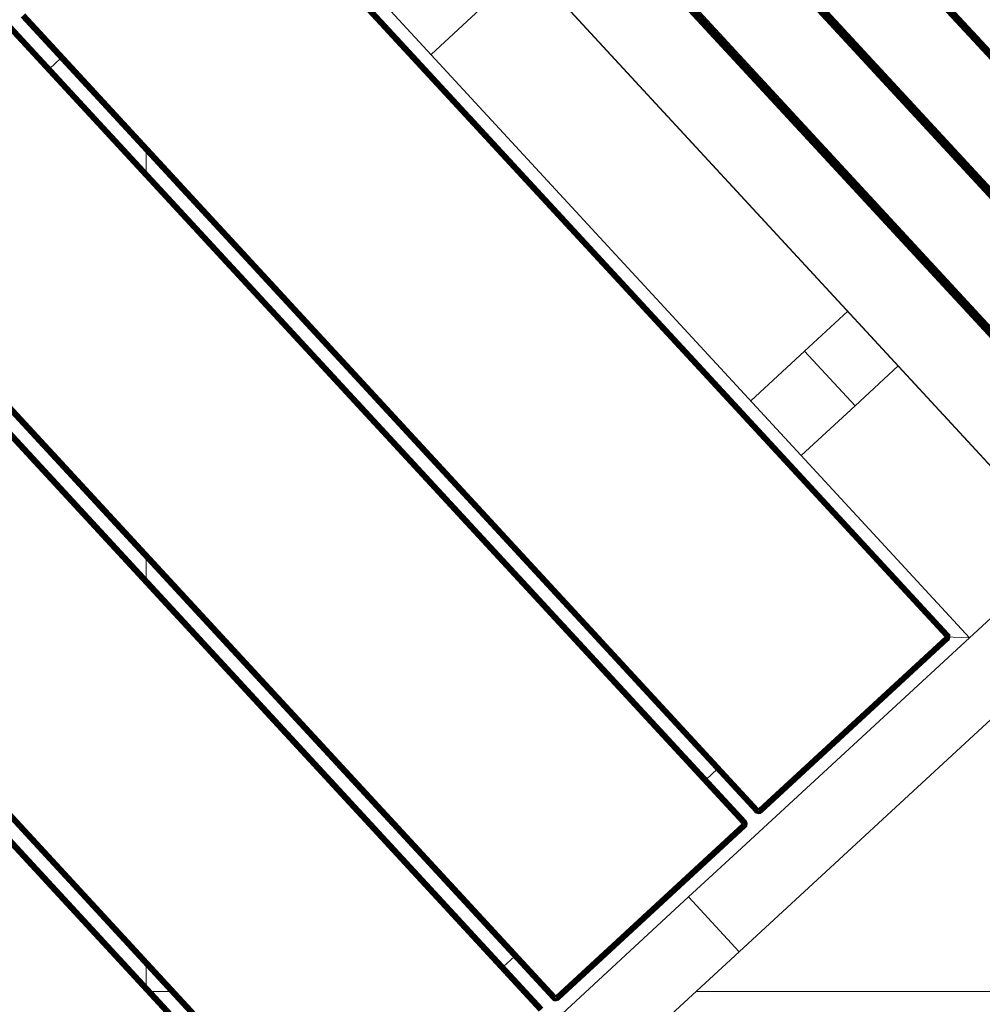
# Model space of a CAD drawing. Header units: millimetres. Extents: x -68595 to 26741, y -534 to 35396.
# Tile 129 of 172: x -54562 to -54174, y 28596 to 28993. Entities that reach past the tile are written whole.
import ezdxf

# ---------------------------------------------------------------- set-up
doc = ezdxf.new("R2010")
doc.units = ezdxf.units.MM
for name, color, linetype, lineweight, true_color in [('Furniture-1', 7, 'Continuous', 9, 0xaaaaaa), ('Kohvikutool-1', 7, 'Continuous', 9, 0xaaaaaa), ('Surface Pattern-1', 7, 'Continuous', 9, 0x232323)]:
    doc.layers.add(name, color=color, linetype=linetype, lineweight=lineweight, true_color=true_color)

# ---------------------------------------------------------------- blocks, each defined once
blk = doc.blocks.new('MA_Kohvikultool - Kohvikutool_DWG-V68-Sisehoov')
at = {"layer": 'Kohvikutool-1'}
for p, q in [((-10.89, 495), (-178.93, 495)), ((-10.89, 495), (-10.89, 465)), ((-10.89, 495), (130.89, 495)), ((-10.89, 495), (-10.89, 465)), ((-178.93, 465), (-165, 465)), ((-165, 465), (-158, 458)), ((-165, 15), (-165, 465)), ((-158, 458), (-165, 465)), ((-165, 465), (-35.34, 465)), ((-35.34, 465), (-10.89, 465)), ((130.89, 465), (-10.89, 465)), ((-331.82, 22), (-331.82, 458)), ((-331.46, 458), (-331.46, 22)), ((-331.08, 22), (-331.08, 458)), ((-330.68, 22), (-330.68, 458)), ((-330.29, 22), (-330.29, 458)), ((-329.93, 22), (-329.93, 458)), ((-329.64, 22), (-329.64, 458)), ((-329.41, 22), (-329.41, 458)), ((-329.25, 22), (-329.25, 458)), ((-294.28, 458), (-294.28, 22)), ((-294.19, 458), (-294.19, 22)), ((-293.77, 22), (-293.77, 458)), ((-293.41, 458), (-293.41, 22)), ((-293.03, 458), (-293.03, 22)), ((-292.63, 458), (-292.63, 22)), ((-292.24, 458), (-292.24, 22)), ((-291.88, 458), (-291.88, 22)), ((-291.59, 458), (-291.59, 22)), ((-291.36, 22), (-291.36, 458)), ((-291.2, 22), (-291.2, 458)), ((-256.23, 458), (-256.23, 22)), ((-256.14, 458), (-256.14, 22)), ((-255.72, 22), (-255.72, 458)), ((-255.36, 458), (-255.36, 22)), ((-254.98, 458), (-254.98, 22)), ((-254.58, 458), (-254.58, 22)), ((-254.19, 458), (-254.19, 22)), ((-253.83, 22), (-253.83, 458)), ((-253.54, 458), (-253.54, 22)), ((-253.31, 22), (-253.31, 458)), ((-253.15, 22), (-253.15, 458)), ((-218.18, 458), (-218.18, 22)), ((-218.09, 458), (-218.09, 22)), ((-159.97, 458.36), (-160, 458)), ((-159.97, 458.36), (-160, 458)), ((-160, 458), (-159.97, 458)), ((-159.86, 458.74), (-159.97, 458.36)), ((-159.86, 458.74), (-159.97, 458.36)), ((-159.93, 458.36), (-159.97, 458)), ((-159.93, 458.36), (-159.97, 458.36)), ((-159.97, 458), (-159.86, 458)), ((-159.97, 458), (-159.97, 22)), ((-159.83, 458.72), (-159.93, 458.36)), ((-159.93, 458.36), (-159.83, 458.34)), ((-159.67, 459.09), (-159.86, 458.74)), ((-159.67, 459.09), (-159.86, 458.74)), ((-159.83, 458.72), (-159.86, 458.74)), ((-159.83, 458.34), (-159.86, 458)), ((-159.86, 458), (-159.67, 458)), ((-159.86, 458), (-159.86, 22)), ((-159.65, 459.08), (-159.83, 458.72)), ((-159.73, 458.68), (-159.83, 458.72)), ((-159.83, 458.34), (-159.73, 458.68)), ((-159.83, 458.34), (-159.65, 458.3)), ((-159.73, 458.68), (-159.56, 459.02)), ((-159.56, 458.62), (-159.73, 458.68)), ((-159.41, 459.41), (-159.67, 459.09)), ((-159.41, 459.41), (-159.67, 459.09)), ((-159.65, 459.08), (-159.67, 459.09)), ((-159.65, 458.3), (-159.67, 458)), ((-159.67, 458), (-159.41, 458)), ((-159.67, 458), (-159.67, 22)), ((-159.39, 459.39), (-159.65, 459.08)), ((-159.56, 459.02), (-159.65, 459.08)), ((-159.65, 458.3), (-159.56, 458.62)), ((-159.65, 458.3), (-159.39, 458.26)), ((-159.56, 459.02), (-159.31, 459.31)), ((-159.4, 458.92), (-159.56, 459.02)), ((-159.56, 458.62), (-159.4, 458.92)), ((-159.31, 458.52), (-159.56, 458.62)), ((-159.09, 459.67), (-159.41, 459.41)), ((-159.09, 459.67), (-159.41, 459.41)), ((-159.39, 459.39), (-159.41, 459.41)), ((-159.39, 458.26), (-159.41, 458)), ((-159.41, 458), (-159.09, 458)), ((-159.41, 458), (-159.41, 22)), ((-159.4, 458.92), (-159.18, 459.18)), ((-159.18, 458.77), (-159.4, 458.92)), ((-159.08, 459.65), (-159.39, 459.39)), ((-159.31, 459.31), (-159.39, 459.39)), ((-159.39, 458.26), (-159.31, 458.52)), ((-159.39, 458.26), (-159.08, 458.2)), ((-159.31, 459.31), (-159.02, 459.56)), ((-159.18, 459.18), (-159.31, 459.31)), ((-159.31, 458.52), (-159.18, 458.77)), ((-159.02, 458.4), (-159.31, 458.52)), ((-159.18, 459.18), (-158.92, 459.4)), ((-159, 459), (-159.18, 459.18)), ((-159.18, 458.77), (-159, 459)), ((-158.92, 458.6), (-159.18, 458.77)), ((-158.74, 459.86), (-159.09, 459.67)), ((-158.74, 459.86), (-159.09, 459.67)), ((-159.08, 459.65), (-159.09, 459.67)), ((-159.08, 458.2), (-159.09, 458)), ((-159.09, 458), (-158.74, 458)), ((-159.09, 458), (-159.09, 22)), ((-158.72, 459.83), (-159.08, 459.65)), ((-159.02, 459.56), (-159.08, 459.65)), ((-159.08, 458.2), (-159.02, 458.4)), ((-159.08, 458.2), (-158.68, 458.27)), ((-158.74, 458), (-159.08, 458.2)), ((-159.02, 459.56), (-158.68, 459.73)), ((-158.92, 459.4), (-159.02, 459.56)), ((-159.02, 458.4), (-158.92, 458.6)), ((-158.68, 458.27), (-159.02, 458.4)), ((-158.62, 458.4), (-159.02, 458.4)), ((-159, 459), (-158.77, 459.18)), ((-158.77, 458.77), (-159, 459)), ((-158.92, 459.4), (-158.62, 459.56)), ((-158.77, 459.18), (-158.92, 459.4)), ((-158.92, 458.6), (-158.77, 458.77)), ((-158.62, 458.4), (-158.92, 458.6)), ((-158.52, 458.52), (-158.92, 458.6)), ((-158.77, 459.18), (-158.52, 459.31)), ((-158.6, 458.92), (-158.77, 459.18)), ((-158.77, 458.77), (-158.6, 458.92)), ((-158.52, 458.52), (-158.77, 458.77)), ((-158.4, 458.62), (-158.77, 458.77)), ((-158.36, 459.97), (-158.74, 459.86)), ((-158.36, 459.97), (-158.74, 459.86)), ((-158.72, 459.83), (-158.74, 459.86)), ((-158.74, 22), (-158.74, 458)), ((-158.73, 458.07), (-158.36, 458)), ((-158.36, 459.93), (-158.72, 459.83)), ((-158.68, 459.73), (-158.72, 459.83)), ((-158.68, 459.73), (-158.34, 459.83)), ((-158.62, 459.56), (-158.68, 459.73)), ((-158.62, 459.56), (-158.3, 459.65)), ((-158.52, 459.31), (-158.62, 459.56)), ((-158.6, 458.92), (-158.4, 459.02)), ((-158.4, 458.62), (-158.6, 458.92)), ((-158.27, 458.68), (-158.6, 458.92)), ((-158.52, 459.31), (-158.26, 459.39)), ((-158.4, 459.02), (-158.52, 459.31)), ((-158.4, 459.02), (-158.2, 459.08)), ((-158.27, 458.68), (-158.4, 459.02)), ((-158.13, 458.72), (-158.4, 459.02)), ((-158, 460), (-158.36, 459.97)), ((-158, 460), (-158.36, 459.97)), ((-158.36, 459.93), (-158.36, 459.97)), ((-158.36, 459.93), (-158, 459.97)), ((-158.34, 459.83), (-158.36, 459.93)), ((-158.36, 458.03), (-158, 458)), ((-158.36, 458), (-158.36, 22)), ((-158.34, 459.83), (-158, 459.86)), ((-158.3, 459.65), (-158.34, 459.83)), ((-158.3, 459.65), (-158, 459.67)), ((-158.26, 459.39), (-158.3, 459.65)), ((-158.26, 459.39), (-158, 459.41)), ((-158.2, 459.08), (-158.26, 459.39)), ((-158.2, 459.08), (-158, 459.09)), ((-158.13, 458.72), (-158.2, 459.08)), ((-158, 459.09), (-158.13, 458.72)), ((-158, 460), (-158, 459.97)), ((-55.75, 459.97), (-158, 459.97)), ((-158, 459.97), (-158, 459.86)), ((-55.75, 459.86), (-158, 459.86)), ((-158, 459.86), (-158, 459.67)), ((-55.75, 459.67), (-158, 459.67)), ((-158, 459.67), (-158, 459.41)), ((-55.75, 459.41), (-158, 459.41)), ((-158, 459.41), (-158, 459.09)), ((-55.75, 459.09), (-158, 459.09)), ((-158, 459.09), (-158, 458.74)), ((-55.75, 458.74), (-158, 458.74)), ((-158, 458.36), (-158, 458.74)), ((-158, 458.36), (-55.75, 458.36)), ((-158, 458.36), (-158, 458)), ((-158, 458), (-55.75, 458)), ((-158, 22), (-158, 458)), ((-55.39, 459.97), (-55.75, 460)), ((-55.75, 460), (-55.75, 459.97)), ((-55.39, 459.97), (-55.75, 460)), ((-55.75, 459.97), (-55.39, 459.93)), ((-55.75, 459.97), (-55.75, 459.86)), ((-55.75, 459.86), (-55.41, 459.83)), ((-55.75, 459.86), (-55.75, 459.67)), ((-55.75, 459.67), (-55.45, 459.65)), ((-55.75, 459.67), (-55.75, 459.41)), ((-55.75, 459.41), (-55.49, 459.39)), ((-55.75, 459.41), (-55.75, 459.09)), ((-55.75, 459.09), (-55.55, 459.08)), ((-55.75, 459.09), (-55.75, 458.74)), ((-55.75, 458.74), (-55.55, 459.08)), ((-55.75, 458.36), (-55.68, 458.73)), ((-55.72, 458.36), (-55.75, 458)), ((-55.39, 458), (-55.75, 458)), ((-55.75, 458), (-55.75, 22)), ((-55.49, 459.39), (-55.55, 459.08)), ((-55.55, 459.08), (-55.35, 459.02)), ((-55.55, 459.08), (-55.48, 458.68)), ((-55.45, 459.65), (-55.49, 459.39)), ((-55.49, 459.39), (-55.23, 459.31)), ((-55.48, 458.68), (-55.35, 459.02)), ((-55.41, 459.83), (-55.45, 459.65)), ((-55.45, 459.65), (-55.13, 459.56)), ((-55.39, 459.93), (-55.41, 459.83)), ((-55.41, 459.83), (-55.07, 459.73)), ((-55.01, 459.86), (-55.39, 459.97)), ((-55.39, 459.97), (-55.39, 459.93)), ((-55.01, 459.86), (-55.39, 459.97)), ((-55.03, 459.83), (-55.39, 459.93)), ((-55.39, 458), (-55.39, 22)), ((-55.39, 458), (-55.01, 458)), ((-55.35, 459.02), (-55.23, 459.31)), ((-55.35, 459.02), (-55.15, 458.92)), ((-55.35, 458.62), (-55.35, 459.02)), ((-55.35, 458.62), (-55.15, 458.92)), ((-55.23, 459.31), (-55.13, 459.56)), ((-55.23, 459.31), (-54.98, 459.18)), ((-55.23, 458.52), (-55.15, 458.92)), ((-55.23, 458.52), (-54.98, 458.77)), ((-55.15, 458.92), (-54.98, 459.18)), ((-55.15, 458.92), (-54.98, 458.77)), ((-55.13, 459.56), (-55.07, 459.73)), ((-55.13, 459.56), (-54.83, 459.4)), ((-55.13, 458.4), (-54.98, 458.77)), ((-55.13, 458.4), (-54.83, 458.6)), ((-55.07, 459.73), (-55.03, 459.83)), ((-55.07, 459.73), (-54.73, 459.56)), ((-55.07, 458.27), (-54.83, 458.6)), ((-55.07, 458.27), (-54.73, 458.4)), ((-55.01, 459.86), (-55.03, 459.83)), ((-54.67, 459.65), (-55.03, 459.83)), ((-55.03, 458.13), (-54.73, 458.4)), ((-54.67, 458.2), (-55.03, 458.13)), ((-55.02, 458.07), (-54.67, 458.2)), ((-54.66, 459.67), (-55.01, 459.86)), ((-54.66, 459.67), (-55.01, 459.86)), ((-55.01, 458), (-55.01, 22)), ((-54.66, 458), (-55.01, 458)), ((-54.98, 459.18), (-54.83, 459.4)), ((-54.98, 459.18), (-54.75, 459)), ((-54.98, 458.77), (-54.75, 459)), ((-54.98, 458.77), (-54.83, 458.6)), ((-54.83, 459.4), (-54.73, 459.56)), ((-54.83, 459.4), (-54.57, 459.18)), ((-54.83, 458.6), (-54.57, 458.77)), ((-54.83, 458.6), (-54.73, 458.4)), ((-54.75, 459), (-54.57, 459.18)), ((-54.75, 459), (-54.57, 458.77)), ((-54.73, 459.56), (-54.67, 459.65)), ((-54.73, 459.56), (-54.44, 459.31)), ((-54.73, 458.4), (-54.44, 458.52)), ((-54.73, 458.4), (-54.67, 458.2)), ((-54.66, 459.67), (-54.67, 459.65)), ((-54.36, 459.39), (-54.67, 459.65)), ((-54.67, 458.2), (-54.36, 458.26)), ((-54.66, 458), (-54.67, 458.2)), ((-54.34, 459.41), (-54.66, 459.67)), ((-54.34, 459.41), (-54.66, 459.67)), ((-54.66, 458), (-54.66, 22)), ((-54.34, 458), (-54.66, 458)), ((-54.57, 459.18), (-54.44, 459.31)), ((-54.57, 459.18), (-54.35, 458.92)), ((-54.57, 458.77), (-54.35, 458.92)), ((-54.57, 458.77), (-54.44, 458.52)), ((-54.44, 459.31), (-54.36, 459.39)), ((-54.44, 459.31), (-54.19, 459.02)), ((-54.44, 458.52), (-54.19, 458.62)), ((-54.44, 458.52), (-54.36, 458.26)), ((-54.34, 459.41), (-54.36, 459.39)), ((-54.1, 459.08), (-54.36, 459.39)), ((-54.36, 458.26), (-54.1, 458.3)), ((-54.34, 458), (-54.36, 458.26)), ((-54.35, 458.92), (-54.19, 459.02)), ((-54.35, 458.92), (-54.19, 458.62)), ((-54.08, 459.09), (-54.34, 459.41)), ((-54.08, 459.09), (-54.34, 459.41)), ((-54.34, 458), (-54.34, 22)), ((-54.08, 458), (-54.34, 458)), ((-54.19, 459.02), (-54.1, 459.08)), ((-54.19, 459.02), (-54.02, 458.68)), ((-54.19, 458.62), (-54.02, 458.68)), ((-54.19, 458.62), (-54.1, 458.3)), ((-54.08, 459.09), (-54.1, 459.08)), ((-53.92, 458.72), (-54.1, 459.08)), ((-54.1, 458.3), (-53.92, 458.34)), ((-54.08, 458), (-54.1, 458.3)), ((-53.89, 458.74), (-54.08, 459.09)), ((-53.89, 458.74), (-54.08, 459.09)), ((-54.08, 458), (-54.08, 22)), ((-53.89, 458), (-54.08, 458)), ((-54.02, 458.68), (-53.92, 458.72)), ((-54.02, 458.68), (-53.92, 458.34)), ((-53.89, 458.74), (-53.92, 458.72)), ((-53.82, 458.36), (-53.92, 458.72)), ((-53.92, 458.34), (-53.82, 458.36)), ((-53.89, 458), (-53.92, 458.34)), ((-53.78, 458.36), (-53.89, 458.74)), ((-53.78, 458.36), (-53.89, 458.74)), ((-53.89, 458), (-53.89, 22)), ((-53.78, 458), (-53.89, 458)), ((-53.78, 458.36), (-53.82, 458.36)), ((-53.78, 458), (-53.82, 458.36)), ((-53.75, 458), (-53.78, 458.36)), ((-53.75, 458), (-53.78, 458.36)), ((-53.78, 22), (-53.78, 458)), ((-53.75, 458), (-53.78, 458)), ((-48.72, 458.36), (-48.75, 458)), ((-48.72, 458.36), (-48.75, 458)), ((-48.75, 458), (-48.72, 458)), ((-48.61, 458.74), (-48.72, 458.36)), ((-48.61, 458.74), (-48.72, 458.36)), ((-48.68, 458.36), (-48.72, 458)), ((-48.68, 458.36), (-48.72, 458.36)), ((-48.72, 458), (-48.61, 458)), ((-48.72, 22), (-48.72, 458)), ((-48.58, 458.72), (-48.68, 458.36)), ((-48.68, 458.36), (-48.58, 458.34)), ((-48.42, 459.09), (-48.61, 458.74)), ((-48.42, 459.09), (-48.61, 458.74)), ((-48.58, 458.72), (-48.61, 458.74)), ((-48.58, 458.34), (-48.61, 458)), ((-48.61, 458), (-48.42, 458)), ((-48.61, 458), (-48.61, 22)), ((-48.4, 459.08), (-48.58, 458.72)), ((-48.48, 458.68), (-48.58, 458.72)), ((-48.58, 458.34), (-48.48, 458.68)), ((-48.58, 458.34), (-48.4, 458.3)), ((-48.48, 458.68), (-48.31, 459.02)), ((-48.31, 458.62), (-48.48, 458.68)), ((-48.16, 459.41), (-48.42, 459.09)), ((-48.16, 459.41), (-48.42, 459.09)), ((-48.4, 459.08), (-48.42, 459.09)), ((-48.4, 458.3), (-48.42, 458)), ((-48.42, 458), (-48.16, 458)), ((-48.42, 22), (-48.42, 458)), ((-48.14, 459.39), (-48.4, 459.08)), ((-48.31, 459.02), (-48.4, 459.08)), ((-48.4, 458.3), (-48.31, 458.62)), ((-48.4, 458.3), (-48.14, 458.26)), ((-48.31, 459.02), (-48.06, 459.31)), ((-48.15, 458.92), (-48.31, 459.02)), ((-48.31, 458.62), (-48.15, 458.92)), ((-48.06, 458.52), (-48.31, 458.62)), ((-47.84, 459.67), (-48.16, 459.41)), ((-47.84, 459.67), (-48.16, 459.41)), ((-48.14, 459.39), (-48.16, 459.41)), ((-48.14, 458.26), (-48.16, 458)), ((-48.16, 458), (-47.84, 458)), ((-48.16, 22), (-48.16, 458)), ((-48.15, 458.92), (-47.93, 459.18)), ((-47.93, 458.77), (-48.15, 458.92)), ((-47.83, 459.65), (-48.14, 459.39)), ((-48.06, 459.31), (-48.14, 459.39)), ((-48.14, 458.26), (-48.06, 458.52)), ((-48.14, 458.26), (-47.83, 458.2)), ((-48.06, 459.31), (-47.77, 459.56)), ((-47.93, 459.18), (-48.06, 459.31)), ((-48.06, 458.52), (-47.93, 458.77)), ((-47.77, 458.4), (-48.06, 458.52)), ((-47.93, 459.18), (-47.67, 459.4)), ((-47.75, 459), (-47.93, 459.18)), ((-47.93, 458.77), (-47.75, 459)), ((-47.67, 458.6), (-47.93, 458.77)), ((-47.49, 459.86), (-47.84, 459.67)), ((-47.49, 459.86), (-47.84, 459.67)), ((-47.83, 459.65), (-47.84, 459.67)), ((-47.83, 458.2), (-47.84, 458)), ((-47.84, 458), (-47.48, 458.07)), ((-47.84, 458), (-47.48, 458.07)), ((-47.84, 22), (-47.84, 458)), ((-47.47, 459.83), (-47.83, 459.65)), ((-47.77, 459.56), (-47.83, 459.65)), ((-47.83, 458.2), (-47.77, 458.4)), ((-47.83, 458.2), (-47.43, 458.27)), ((-47.83, 458.2), (-47.45, 458.2)), ((-47.77, 459.56), (-47.43, 459.73)), ((-47.67, 459.4), (-47.77, 459.56)), ((-47.77, 458.4), (-47.67, 458.6)), ((-47.43, 458.27), (-47.77, 458.4)), ((-47.37, 458.4), (-47.77, 458.4)), ((-47.75, 459), (-47.52, 459.18)), ((-47.52, 458.77), (-47.75, 459)), ((-47.67, 459.4), (-47.37, 459.56)), ((-47.52, 459.18), (-47.67, 459.4)), ((-47.67, 458.6), (-47.52, 458.77)), ((-47.37, 458.4), (-47.67, 458.6)), ((-47.27, 458.52), (-47.67, 458.6)), ((-47.52, 459.18), (-47.27, 459.31)), ((-47.35, 458.92), (-47.52, 459.18)), ((-47.52, 458.77), (-47.35, 458.92)), ((-47.27, 458.52), (-47.52, 458.77)), ((-47.15, 458.62), (-47.52, 458.77)), ((-47.11, 459.97), (-47.49, 459.86)), ((-47.11, 459.97), (-47.49, 459.86)), ((-47.47, 459.83), (-47.49, 459.86)), ((-47.49, 458), (-47.11, 458.03)), ((-47.49, 22), (-47.49, 458)), ((-47.11, 459.93), (-47.47, 459.83)), ((-47.43, 459.73), (-47.47, 459.83)), ((-47.43, 459.73), (-47.09, 459.83)), ((-47.37, 459.56), (-47.43, 459.73)), ((-47.37, 459.56), (-47.05, 459.65)), ((-47.27, 459.31), (-47.37, 459.56)), ((-47.35, 458.92), (-47.15, 459.02)), ((-47.15, 458.62), (-47.35, 458.92)), ((-47.02, 458.68), (-47.35, 458.92)), ((-47.27, 459.31), (-47.01, 459.39)), ((-47.15, 459.02), (-47.27, 459.31)), ((-47.15, 459.02), (-46.95, 459.08)), ((-47.02, 458.68), (-47.15, 459.02)), ((-46.88, 458.72), (-47.15, 459.02)), ((-46.75, 460), (-47.11, 459.97)), ((-46.75, 460), (-47.11, 459.97)), ((-47.11, 459.93), (-47.11, 459.97)), ((-47.11, 459.93), (-46.75, 459.97)), ((-47.09, 459.83), (-47.11, 459.93)), ((-47.11, 458.03), (-46.75, 458)), ((-47.11, 22), (-47.11, 458)), ((-47.09, 459.83), (-46.75, 459.86)), ((-47.05, 459.65), (-47.09, 459.83)), ((-47.05, 459.65), (-46.75, 459.67)), ((-47.01, 459.39), (-47.05, 459.65)), ((-47.01, 459.39), (-46.75, 459.41)), ((-46.95, 459.08), (-47.01, 459.39)), ((-46.95, 459.08), (-46.75, 459.09)), ((-46.88, 458.72), (-46.95, 459.08)), ((-46.75, 459.09), (-46.88, 458.72)), ((-46.75, 460), (-46.75, 459.97)), ((55.5, 459.97), (-46.75, 459.97)), ((-46.75, 459.97), (-46.75, 459.86)), ((55.5, 459.86), (-46.75, 459.86)), ((-46.75, 459.86), (-46.75, 459.67)), ((55.5, 459.67), (-46.75, 459.67)), ((-46.75, 459.67), (-46.75, 459.41)), ((55.5, 459.41), (-46.75, 459.41)), ((-46.75, 459.41), (-46.75, 459.09)), ((55.5, 459.09), (-46.75, 459.09)), ((-46.75, 459.09), (-46.75, 458.74)), ((55.5, 458.74), (-46.75, 458.74)), ((-46.75, 458.36), (-46.75, 458.74)), ((-46.75, 458.36), (55.5, 458.36)), ((-46.75, 458.36), (-46.75, 458)), ((-46.75, 458), (55.5, 458)), ((-46.75, 22), (-46.75, 458)), ((55.86, 459.97), (55.5, 460)), ((55.5, 460), (55.5, 459.97)), ((55.86, 459.97), (55.5, 460)), ((55.86, 459.93), (55.5, 459.97)), ((55.5, 459.97), (55.5, 459.86)), ((55.84, 459.83), (55.5, 459.86)), ((55.5, 459.86), (55.5, 459.67)), ((55.8, 459.65), (55.5, 459.67)), ((55.5, 459.67), (55.5, 459.41)), ((55.76, 459.39), (55.5, 459.41)), ((55.5, 459.41), (55.5, 459.09)), ((55.7, 459.08), (55.5, 459.09)), ((55.5, 459.09), (55.5, 458.74)), ((55.57, 458.73), (55.5, 458.36)), ((55.53, 458.36), (55.5, 458)), ((55.86, 458), (55.5, 458)), ((55.5, 458), (55.5, 22)), ((55.57, 458.73), (55.7, 459.08)), ((55.76, 459.39), (55.7, 459.08)), ((55.7, 459.08), (55.9, 459.02)), ((55.7, 459.08), (55.77, 458.68)), ((55.8, 459.65), (55.76, 459.39)), ((55.76, 459.39), (56.02, 459.31)), ((55.77, 458.68), (55.9, 459.02)), ((55.84, 459.83), (55.8, 459.65)), ((55.8, 459.65), (56.12, 459.56)), ((55.86, 459.93), (55.84, 459.83)), ((55.84, 459.83), (56.18, 459.73)), ((55.86, 459.93), (55.86, 459.97)), ((56.24, 459.86), (55.86, 459.97)), ((56.24, 459.86), (55.86, 459.97)), ((56.22, 459.83), (55.86, 459.93)), ((55.86, 458), (55.86, 22)), ((55.86, 458), (56.24, 458)), ((55.9, 459.02), (56.02, 459.31)), ((55.9, 459.02), (56.1, 458.92)), ((55.9, 458.62), (55.9, 459.02)), ((55.9, 458.62), (56.1, 458.92)), ((56.02, 459.31), (56.12, 459.56)), ((56.02, 459.31), (56.27, 459.18)), ((56.02, 458.52), (56.1, 458.92)), ((56.02, 458.52), (56.27, 458.77)), ((56.1, 458.92), (56.27, 459.18)), ((56.1, 458.92), (56.27, 458.77)), ((56.12, 459.56), (56.18, 459.73)), ((56.12, 459.56), (56.42, 459.4)), ((56.12, 458.4), (56.27, 458.77)), ((56.12, 458.4), (56.42, 458.6)), ((56.18, 459.73), (56.22, 459.83)), ((56.18, 459.73), (56.52, 459.56)), ((56.18, 458.27), (56.42, 458.6)), ((56.18, 458.27), (56.52, 458.4)), ((56.22, 459.83), (56.24, 459.86)), ((56.58, 459.65), (56.22, 459.83)), ((56.22, 458.13), (56.52, 458.4)), ((56.22, 458.13), (56.58, 458.2)), ((56.59, 458), (56.23, 458.07)), ((56.59, 459.67), (56.24, 459.86)), ((56.59, 459.67), (56.24, 459.86)), ((56.24, 458), (56.24, 22)), ((56.24, 458), (56.59, 458)), ((56.27, 459.18), (56.42, 459.4)), ((56.27, 459.18), (56.5, 459)), ((56.27, 458.77), (56.5, 459)), ((56.27, 458.77), (56.42, 458.6)), ((56.42, 459.4), (56.52, 459.56)), ((56.42, 459.4), (56.68, 459.18)), ((56.42, 458.6), (56.68, 458.77)), ((56.42, 458.6), (56.52, 458.4)), ((56.5, 459), (56.68, 459.18)), ((56.5, 459), (56.68, 458.77)), ((56.52, 459.56), (56.58, 459.65)), ((56.52, 459.56), (56.81, 459.31)), ((56.52, 458.4), (56.81, 458.52)), ((56.52, 458.4), (56.58, 458.2)), ((56.58, 459.65), (56.59, 459.67)), ((56.89, 459.39), (56.58, 459.65)), ((56.58, 458.2), (56.89, 458.26)), ((56.58, 458.2), (56.59, 458)), ((56.91, 459.41), (56.59, 459.67)), ((56.91, 459.41), (56.59, 459.67)), ((56.59, 458), (56.59, 22)), ((56.91, 458), (56.59, 458)), ((56.68, 459.18), (56.81, 459.31)), ((56.68, 459.18), (56.9, 458.92)), ((56.68, 458.77), (56.9, 458.92)), ((56.68, 458.77), (56.81, 458.52)), ((56.81, 459.31), (56.89, 459.39)), ((56.81, 459.31), (57.06, 459.02)), ((56.81, 458.52), (57.06, 458.62)), ((56.81, 458.52), (56.89, 458.26)), ((56.89, 459.39), (56.91, 459.41)), ((57.15, 459.08), (56.89, 459.39)), ((56.89, 458.26), (57.15, 458.3)), ((56.89, 458.26), (56.91, 458)), ((56.9, 458.92), (57.06, 459.02)), ((56.9, 458.92), (57.06, 458.62)), ((57.17, 459.09), (56.91, 459.41)), ((57.17, 459.09), (56.91, 459.41)), ((56.91, 458), (56.91, 22)), ((57.17, 458), (56.91, 458)), ((57.06, 459.02), (57.15, 459.08)), ((57.06, 459.02), (57.23, 458.68)), ((57.06, 458.62), (57.23, 458.68)), ((57.06, 458.62), (57.15, 458.3)), ((57.15, 459.08), (57.17, 459.09)), ((57.33, 458.72), (57.15, 459.08)), ((57.15, 458.3), (57.33, 458.34)), ((57.15, 458.3), (57.17, 458)), ((57.36, 458.74), (57.17, 459.09)), ((57.36, 458.74), (57.17, 459.09)), ((57.36, 458), (57.17, 458)), ((57.17, 458), (57.17, 22)), ((57.23, 458.68), (57.33, 458.72)), ((57.23, 458.68), (57.33, 458.34)), ((57.33, 458.72), (57.36, 458.74)), ((57.43, 458.36), (57.33, 458.72)), ((57.33, 458.34), (57.43, 458.36)), ((57.33, 458.34), (57.36, 458)), ((57.47, 458.36), (57.36, 458.74)), ((57.47, 458.36), (57.36, 458.74)), ((57.47, 458), (57.36, 458)), ((57.36, 458), (57.36, 22)), ((57.43, 458.36), (57.47, 458.36)), ((57.43, 458.36), (57.47, 458)), ((57.5, 458), (57.47, 458.36)), ((57.5, 458), (57.47, 458.36)), ((57.47, 22), (57.47, 458)), ((57.5, 458), (57.47, 458)), ((62.53, 22), (62.53, 458)), ((62.64, 458), (62.64, 22)), ((62.83, 22), (62.83, 458)), ((63.09, 22), (63.09, 458)), ((63.41, 22), (63.41, 458)), ((63.76, 22), (63.76, 458)), ((64.14, 22), (64.14, 458)), ((64.5, 22), (64.5, 458)), ((166.75, 458), (166.75, 22)), ((167.11, 458), (167.11, 22)), ((167.49, 458), (167.49, 22)), ((167.84, 458), (167.84, 22)), ((168.16, 458), (168.16, 22)), ((168.42, 458), (168.42, 22)), ((168.61, 458), (168.61, 22)), ((168.72, 22), (168.72, 458)), ((173.78, 458), (173.78, 22)), ((173.89, 22), (173.89, 458)), ((174.08, 22), (174.08, 458)), ((174.34, 22), (174.34, 458)), ((174.66, 22), (174.66, 458)), ((175.01, 22), (175.01, 458)), ((175.39, 22), (175.39, 458)), ((175.75, 22), (175.75, 458)), ((-48.16, 435), (-54.34, 435)), ((62.94, 435), (56.91, 435)), ((-194.5, 365), (-218.18, 365)), ((-194.5, 335), (-194.5, 365)), ((-194.5, 365), (-165, 365)), ((-194.5, 335), (-194.5, 365)), ((-218.18, 335), (-194.5, 335)), ((-165, 335), (-194.5, 335)), ((-165, 145), (-194.5, 145)), ((-54.34, 45), (-48.16, 45))]:
    blk.add_line(p, q, dxfattribs=at)
blk = doc.blocks.new('MA_Kohvikultool - MA_Kohvikultool-V69-Sisehoov')
blk.add_blockref('MA_Kohvikultool - Kohvikutool_DWG-V68-Sisehoov', (111.57, -216.07))

msp = doc.modelspace()

# ---------------------------------------------------------------- hatches: boundary and pattern name
at = {"layer": 'Surface Pattern-1'}
h = msp.add_hatch(dxfattribs=at)
h.set_pattern_fill('FP_11', color=256, style=0, pattern_type=2)
h.set_pattern_definition([(180, (-60511.6, 28001.26), (-7e-14, -600), []), (270, (-60511.6, 28001.26), (600, 4e-14), [])])
h.paths.add_polyline_path([(-56372.24, 23783.07), (-52926.5, 28355.73), (-52913.6, 29348.17), (-57646.08, 29348.17), (-57646.08, 27269.19), (-59908.79, 25551.47), (-56383.81, 23788.85)])
h.paths.add_polyline_path([(-56972.18, 24224.63), (-57032.44, 24396.47), (-57028.67, 24397.82), (-57033.09, 24413.51), (-57030.77, 24414.61), (-56944.92, 24445.32), (-56962.79, 24495.28), (-57056.95, 24461.6), (-57053.35, 24451.56), (-57081.6, 24441.45), (-57240.36, 24885.25), (-57212.11, 24895.35), (-57208.52, 24885.31), (-56784.81, 25036.88), (-56788.41, 25046.92), (-56760.16, 25057.03), (-56602.05, 24613), (-56629.65, 24603.13), (-56633.24, 24613.17), (-56727.4, 24579.49), (-56709.53, 24529.53), (-56620.06, 24560.5), (-56619.77, 24560.25), (-56614.65, 24545.93), (-56609.79, 24547.61), (-56548.47, 24376.2), (-56971.16, 24224.99)])
h.paths.add_polyline_path([(-56956.88, 24270.94), (-56589.83, 24402.74), (-56599.61, 24430.07), (-56966.82, 24298.71), (-56957.9, 24273.79)])
h.paths.add_polyline_path([(-56916.67, 24455.43), (-56737.77, 24519.42), (-56755.65, 24569.39), (-56934.54, 24505.39), (-56917.53, 24457.84)])
h.paths.add_polyline_path([(-57066.17, 24576.46), (-56698.96, 24707.82), (-56700.65, 24712.53), (-57067.86, 24581.16), (-57067.33, 24579.7)])
h.paths.add_polyline_path([(-57103.64, 24681.21), (-56736.43, 24812.57), (-56738.12, 24817.27), (-57105.33, 24685.91)])
h.paths.add_polyline_path([(-57141.12, 24785.95), (-56773.91, 24917.32), (-56775.59, 24922.02), (-57142.8, 24790.66)])
h.paths.add_polyline_path([(-58248.06, 24880.15), (-58399.63, 25303.85), (-58227.79, 25364.12), (-58226.44, 25360.35), (-58210.75, 25364.77), (-58209.65, 25362.44), (-58178.94, 25276.59), (-58128.98, 25294.47), (-58162.66, 25388.62), (-58173.09, 25386.1), (-58182.81, 25413.28), (-57739.01, 25572.03), (-57728.91, 25543.79), (-57738.95, 25540.19), (-57587.38, 25116.49), (-57577.34, 25120.08), (-57567.23, 25091.84), (-58011.09, 24933.24), (-58020.63, 24961.5), (-58011.09, 24964.92), (-58044.77, 25059.07), (-58094.73, 25041.2), (-58063.76, 24951.73), (-58064.01, 24951.44), (-58078.33, 24946.32), (-58076.65, 24941.46), (-58246.71, 24880.63)])
h.paths.add_polyline_path([(-58221.96, 24921.34), (-58194.19, 24931.28), (-58325.55, 25298.49), (-58353.32, 25288.55), (-58222.35, 24922.44)])
h.paths.add_polyline_path([(-57379.52, 24953.57), (-57687.86, 25799.11), (-56841.95, 26106.4), (-56533.99, 25261.91), (-57378.33, 24954.01)])
h.paths.add_polyline_path([(-57361.62, 24992.03), (-56981.38, 25131.47), (-57005.32, 25197.14), (-57385.81, 25058.38), (-57362.81, 24995.31)])
h.paths.add_polyline_path([(-57916.44, 25030.64), (-57911.74, 25032.32), (-58043.1, 25399.53), (-58047.81, 25397.85), (-57928.21, 25063.54)])
h.paths.add_polyline_path([(-57811.69, 25068.11), (-57806.99, 25069.79), (-57938.35, 25437), (-57943.06, 25435.32), (-57835.06, 25133.42)])
h.paths.add_polyline_path([(-58104.84, 25069.45), (-58054.88, 25087.32), (-58118.87, 25266.22), (-58168.75, 25248.1), (-58105.14, 25070.31)])
h.paths.add_polyline_path([(-57706.94, 25105.58), (-57702.24, 25107.26), (-57833.6, 25474.48), (-57838.31, 25472.79), (-57708.3, 25109.38)])
h.paths.add_polyline_path([(-56952.94, 25141.06), (-56572.45, 25279.81), (-56596.65, 25346.17), (-56977.14, 25207.41), (-56953.72, 25143.19)])
h.paths.add_polyline_path([(-57418.36, 25147.64), (-57037.87, 25286.39), (-57039.79, 25291.67), (-57420.29, 25152.92)])
h.paths.add_polyline_path([(-57452.83, 25242.17), (-57072.34, 25380.92), (-57074.57, 25386.1), (-57454.76, 25247.46)])
h.paths.add_polyline_path([(-57009.68, 25296.66), (-56629.19, 25435.42), (-56631.12, 25440.7), (-57011.61, 25301.95)])
h.paths.add_polyline_path([(-57487.31, 25336.71), (-57106.82, 25475.46), (-57108.74, 25480.74), (-57489.23, 25341.99)])
h.paths.add_polyline_path([(-57044.16, 25391.2), (-56663.67, 25529.95), (-56665.59, 25535.24), (-57046.08, 25396.48)])
h.paths.add_polyline_path([(-57521.78, 25431.24), (-57141.29, 25569.99), (-57143.22, 25575.28), (-57523.71, 25436.53)])
h.paths.add_polyline_path([(-56493.85, 25436.07), (-56503.95, 25464.31), (-56493.91, 25467.91), (-56645.48, 25891.61), (-56655.52, 25888.02), (-56665.63, 25916.26), (-56221.77, 26074.86), (-56211.73, 26046.78), (-56221.77, 26043.18), (-56188.09, 25949.03), (-56138.13, 25966.9), (-56169.1, 26056.37), (-56168.85, 26056.66), (-56154.53, 26061.78), (-56156.21, 26066.64), (-55984.8, 26127.95), (-55833.23, 25704.25), (-56005.07, 25643.98), (-56006.42, 25647.75), (-56022.11, 25643.33), (-56023.21, 25645.66), (-56053.92, 25731.51), (-56103.88, 25713.63), (-56070.2, 25619.48), (-56060.15, 25623.07), (-56050.05, 25594.82), (-56492.93, 25436.39)])
h.paths.add_polyline_path([(-57078.63, 25485.74), (-56698.14, 25624.49), (-56700.07, 25629.77), (-57080.56, 25491.02)])
h.paths.add_polyline_path([(-57556.25, 25525.78), (-57175.76, 25664.53), (-57177.69, 25669.81), (-57558.18, 25531.06)])
h.paths.add_polyline_path([(-56399.26, 25533.62), (-56394.55, 25535.31), (-56525.92, 25902.52), (-56530.62, 25900.84), (-56404.18, 25547.38)])
h.paths.add_polyline_path([(-56294.51, 25571.1), (-56289.8, 25572.78), (-56421.17, 25939.99), (-56425.87, 25938.31), (-56317.88, 25636.41)])
h.paths.add_polyline_path([(-57113.1, 25580.27), (-56732.61, 25719.02), (-56734.54, 25724.31), (-57115.03, 25585.56)])
h.paths.add_polyline_path([(-56189.76, 25608.57), (-56185.05, 25610.25), (-56316.42, 25977.46), (-56321.12, 25975.78), (-56191.12, 25612.37)])
h.paths.add_polyline_path([(-57590.73, 25620.31), (-57210.24, 25759.06), (-57212.16, 25764.35), (-57592.65, 25625.6)])
h.paths.add_polyline_path([(-57147.58, 25674.81), (-56767.09, 25813.56), (-56769.01, 25818.84), (-57149.51, 25680.09), (-57147.66, 25675.03)])
h.paths.add_polyline_path([(-55907.31, 25709.61), (-55879.54, 25719.55), (-56011.34, 26086.6), (-56038.67, 26076.82), (-55910.5, 25718.53)])
h.paths.add_polyline_path([(-57625.2, 25714.85), (-57244.71, 25853.6), (-57246.64, 25858.88), (-57627.13, 25720.13)])
h.paths.add_polyline_path([(-56113.99, 25741.88), (-56064.12, 25760), (-56128.02, 25938.65), (-56177.98, 25920.78), (-56117.04, 25750.4)])
h.paths.add_polyline_path([(-57182.05, 25769.34), (-56801.56, 25908.09), (-56803.49, 25913.38), (-57183.98, 25774.63)])
h.paths.add_polyline_path([(-57216.53, 25863.88), (-56836.04, 26002.63), (-56837.96, 26007.91), (-57218.45, 25869.16)])
h.paths.add_polyline_path([(-57584.59, 25958.63), (-57743.35, 26402.43), (-57715.1, 26412.54), (-57711.51, 26402.49), (-57617.35, 26436.17), (-57635.22, 26486.13), (-57724.69, 26455.16), (-57724.98, 26455.41), (-57730.1, 26469.74), (-57734.96, 26468.05), (-57796.28, 26639.46), (-57372.58, 26791.03), (-57312.31, 26619.19), (-57316.08, 26617.84), (-57311.66, 26602.15), (-57313.99, 26601.05), (-57399.83, 26570.34), (-57381.96, 26520.38), (-57287.8, 26554.06), (-57291.4, 26564.11), (-57263.15, 26574.21), (-57104.55, 26130.36), (-57132.64, 26120.31), (-57136.23, 26130.36), (-57559.94, 25978.78), (-57556.34, 25968.74), (-57559.94, 25967.45)])
h.paths.add_polyline_path([(-57569.16, 26093.64), (-57201.95, 26225), (-57203.63, 26229.71), (-57570.85, 26098.35)])
h.paths.add_polyline_path([(-57606.63, 26198.39), (-57239.42, 26329.75), (-57241.11, 26334.46), (-57608.32, 26203.1)])
h.paths.add_polyline_path([(-55198.65, 26278.17), (-55244.1, 26281.51), (-55274.85, 26286.86), (-55309.16, 26296.5), (-55340.15, 26308.36), (-55371.17, 26324.08), (-55401.71, 26343.51), (-55426.12, 26362.63), (-55453.12, 26388.43), (-55475.67, 26414.79), (-55493.84, 26440.67), (-55510.83, 26470.73), (-55524.99, 26502.59), (-55535.87, 26535.58), (-55543.15, 26568.05), (-55547.27, 26601.24), (-55548.19, 26637.91), (-55545.81, 26669.86), (-55539.95, 26704.44), (-55531.02, 26736.73), (-55518.46, 26769.67), (-55503.39, 26799.61), (-55484.69, 26829.37), (-55462.53, 26857.49), (-55438.4, 26882.64), (-55413.29, 26904.26), (-55382.92, 26925.31), (-55356.85, 26940), (-55324.02, 26954.59), (-55287.86, 26966.24), (-55258.82, 26972.67), (-55222.86, 26976.93), (-55190.37, 26977.79), (-55155.28, 26975.09), (-55122.37, 26969.47), (-55087.42, 26959.59), (-55057.15, 26947.98), (-55026.25, 26932.33), (-54997.46, 26914.21), (-54969.15, 26891.89), (-54945.3, 26869.14), (-54921.64, 26841.55), (-54903.47, 26815.68), (-54886.83, 26786.37), (-54872.32, 26753.76), (-54861.44, 26720.79), (-54854.16, 26688.34), (-54850.03, 26654.96), (-54849.11, 26618.36), (-54851.49, 26586.5), (-54857.35, 26551.89), (-54866.28, 26519.62), (-54878.85, 26486.67), (-54893.91, 26456.74), (-54912.62, 26426.98), (-54934.77, 26398.86), (-54958.91, 26373.71), (-54984.02, 26352.08), (-55011.48, 26332.79), (-55040.46, 26316.35), (-55074.35, 26301.38), (-55106.05, 26290.96), (-55138.94, 26283.63), (-55175.94, 26279.29), (-55191.08, 26278.54)])
h.paths.add_polyline_path([(-57644.11, 26303.14), (-57276.89, 26434.5), (-57278.58, 26439.21), (-57645.79, 26307.84)])
h.paths.add_polyline_path([(-55052.02, 26355.09), (-55045.1, 26359.18), (-55051.49, 26355.4)])
h.paths.add_polyline_path([(-55026.4, 26370.45), (-55019.38, 26375.63), (-55026.34, 26370.5)])
h.paths.add_polyline_path([(-54958.53, 26432.15), (-54953.03, 26439.51), (-54958.2, 26432.59)])
h.paths.add_polyline_path([(-57589.1, 26446.28), (-57410.21, 26510.27), (-57428.32, 26560.15), (-57606.98, 26496.24), (-57592.16, 26454.81)])
h.paths.add_polyline_path([(-54924.93, 26482.71), (-54921.56, 26489.74), (-54924.81, 26482.97)])
h.paths.add_polyline_path([(-54901.85, 26538.84), (-54899.84, 26546.58), (-54901.66, 26539.57)])
h.paths.add_polyline_path([(-57745.15, 26585.59), (-57377.93, 26716.95), (-57387.87, 26744.73), (-57754.92, 26612.92), (-57747.43, 26591.96)])
h.paths.add_polyline_path([(-54890.13, 26598.38), (-54889.68, 26606.37), (-54890.09, 26599.13)])
h.paths.add_polyline_path([(-54890.25, 26659.35), (-54891.36, 26667.05), (-54890.28, 26659.52)])
h.paths.add_polyline_path([(-54896.51, 26696.28), (-54897.34, 26699.61), (-54896.88, 26697.77)])
h.paths.add_polyline_path([(-54925.57, 26774.81), (-54929.66, 26781.73), (-54925.88, 26775.33)])
h.paths.add_polyline_path([(-54940.93, 26800.42), (-54946.11, 26807.44), (-54940.98, 26800.49)])
h.paths.add_polyline_path([(-55002.63, 26868.3), (-55009.99, 26873.8), (-55002.81, 26868.43)])
h.paths.add_polyline_path([(-55053.19, 26901.9), (-55063.15, 26906.64), (-55053.45, 26902.02)])
h.paths.add_polyline_path([(-55109.32, 26924.98), (-55117.06, 26926.98), (-55110.05, 26925.16)])
h.paths.add_polyline_path([(-55168.86, 26936.7), (-55176.85, 26937.15), (-55169.61, 26936.74)])
h.paths.add_polyline_path([(-54908.65, 28393.03), (-55778.65, 28393.03), (-55778.65, 29293.03), (-54878.65, 29293.03), (-54878.65, 28393.03), (-54880.65, 28393.03)])
h.paths.add_polyline_path([(-56234.68, 28401.71), (-56558.79, 28752.86), (-56536.52, 28772.96), (-56527.3, 28762.97), (-56453.81, 28830.8), (-56489.8, 28869.79), (-56560.03, 28806.29), (-56560.75, 28806.8), (-56570.98, 28817.34), (-56574.76, 28814.39), (-56698, 28947.91), (-56367.06, 29252.83), (-56243.82, 29119.31), (-56247.02, 29115.21), (-56237.39, 29103.11), (-56237.84, 29102.35), (-56306.1, 29039.35), (-56270.11, 29000.36), (-56196.62, 29068.18), (-56206.07, 29078.42), (-56184.03, 29098.77), (-55859.92, 28747.62), (-55881.96, 28727.27), (-55891.41, 28737.51), (-56222.09, 28432.3), (-56212.64, 28422.06), (-56222.09, 28413.34)])
h.paths.add_polyline_path([(-54499.96, 28407.53), (-54520.3, 28429.57), (-54510.07, 28439.02), (-54815.28, 28769.7), (-54825.51, 28760.25), (-54845.86, 28782.29), (-54494.71, 29106.4), (-54474.37, 29084.36), (-54484.6, 29074.91), (-54416.78, 29001.43), (-54377.79, 29037.41), (-54441.29, 29107.64), (-54440.78, 29108.37), (-54430.23, 29118.59), (-54433.18, 29122.37), (-54299.66, 29245.61), (-53994.74, 28914.67), (-54128.26, 28791.43), (-54132.36, 28794.64), (-54144.46, 28785), (-54145.22, 28785.45), (-54208.23, 28853.71), (-54247.22, 28817.72), (-54179.39, 28744.23), (-54169.16, 28753.68), (-54148.81, 28731.64), (-54497.3, 28409.98)])
h.paths.add_polyline_path([(-55074.35, 28423.03), (-54908.65, 28423.03), (-54908.65, 28493.66), (-55313.65, 28493.66), (-55313.65, 28423.03)])
h.paths.add_polyline_path([(-55343.65, 28423.03), (-55343.65, 28493.66), (-55748.65, 28493.66), (-55748.65, 28423.03), (-55510.83, 28423.03)])
h.paths.add_polyline_path([(-56275.5, 28534.39), (-55988.91, 28798.91), (-55992.3, 28802.58), (-56278.89, 28538.07)])
h.paths.add_polyline_path([(-54448.66, 28536.52), (-54444.99, 28539.91), (-54709.51, 28826.5), (-54713.18, 28823.11), (-54455.15, 28543.55)])
h.paths.add_polyline_path([(-54908.65, 28588.66), (-54908.65, 28594.28), (-55313.65, 28594.28), (-55313.65, 28588.66), (-55074.35, 28588.66)])
h.paths.add_polyline_path([(-55343.65, 28588.66), (-55343.65, 28594.28), (-55748.65, 28594.28), (-55748.65, 28588.66), (-55510.83, 28588.66)])
h.paths.add_polyline_path([(-54366.91, 28611.98), (-54363.24, 28615.37), (-54627.76, 28901.95), (-54631.43, 28898.56), (-54378.43, 28624.45)])
h.paths.add_polyline_path([(-56350.95, 28616.14), (-56064.37, 28880.66), (-56067.76, 28884.33), (-56354.34, 28619.82)])
h.paths.add_polyline_path([(-54285.16, 28687.43), (-54281.49, 28690.82), (-54546.01, 28977.41), (-54549.68, 28974.02), (-54289.67, 28692.32)])
h.paths.add_polyline_path([(-55074.35, 28689.28), (-54908.65, 28689.28), (-54908.65, 28694.91), (-55313.65, 28694.91), (-55313.65, 28689.28), (-55292.59, 28689.28)])
h.paths.add_polyline_path([(-55510.83, 28689.28), (-55343.65, 28689.28), (-55343.65, 28694.91), (-55748.65, 28694.91), (-55748.65, 28689.28), (-55729.08, 28689.28)])
h.paths.add_polyline_path([(-56426.41, 28697.89), (-56139.82, 28962.41), (-56143.21, 28966.08), (-56429.8, 28701.57)])
h.paths.add_polyline_path([(-55074.35, 28789.91), (-54908.65, 28789.91), (-54908.65, 28795.53), (-55313.65, 28795.53), (-55313.65, 28789.91), (-55183.47, 28789.91)])
h.paths.add_polyline_path([(-55510.83, 28789.91), (-55343.65, 28789.91), (-55343.65, 28795.53), (-55748.65, 28795.53), (-55748.65, 28789.91), (-55729.08, 28789.91)])
h.paths.add_polyline_path([(-54267.56, 28839.76), (-54228.57, 28875.75), (-54357.97, 29014.88), (-54396.43, 28979.38), (-54285.55, 28859.25)])
h.paths.add_polyline_path([(-56431.77, 28851.14), (-56292.15, 28980.01), (-56328.14, 29019), (-56467.76, 28890.13), (-56433, 28852.47)])
h.paths.add_polyline_path([(-54908.65, 28890.53), (-54908.65, 28896.16), (-55313.65, 28896.16), (-55313.65, 28890.53), (-54965.22, 28890.53)])
h.paths.add_polyline_path([(-55748.65, 28890.53), (-55343.65, 28890.53), (-55343.65, 28896.16), (-55748.65, 28896.16)])
h.paths.add_polyline_path([(-54064.73, 28890.89), (-54043.3, 28911.17), (-54307.57, 29197.49), (-54329.25, 29177.48), (-54069.27, 28895.82)])
h.paths.add_polyline_path([(-56629.87, 28918.33), (-56343.28, 29182.85), (-56363.56, 29204.27), (-56649.88, 28940.01), (-56633.56, 28922.33)])
h.paths.add_polyline_path([(-55313.65, 28991.16), (-54908.65, 28991.16), (-54908.65, 28996.78), (-55313.65, 28996.78)])
h.paths.add_polyline_path([(-55729.08, 28991.16), (-55343.65, 28991.16), (-55343.65, 28996.78), (-55748.65, 28996.78), (-55748.65, 28991.16)])
h.paths.add_polyline_path([(-55292.59, 29091.78), (-54908.65, 29091.78), (-54908.65, 29097.41), (-55313.65, 29097.41), (-55313.65, 29091.78)])
h.paths.add_polyline_path([(-55343.65, 29091.78), (-55343.65, 29097.41), (-55748.65, 29097.41), (-55748.65, 29091.78), (-55510.83, 29091.78)])
h.paths.add_polyline_path([(-55292.59, 29192.41), (-54908.65, 29192.41), (-54908.65, 29198.03), (-55313.65, 29198.03), (-55313.65, 29192.41)])
h.paths.add_polyline_path([(-55748.65, 29192.41), (-55343.65, 29192.41), (-55343.65, 29198.03), (-55748.65, 29198.03)])

# ---------------------------------------------------------------- block references
at = {"layer": 'Furniture-1', "rotation": 222.7069517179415}
msp.add_blockref('MA_Kohvikultool - MA_Kohvikultool-V69-Sisehoov', (-54387.49, 28890.92), dxfattribs=at)

doc.saveas('drawing.dxf')
